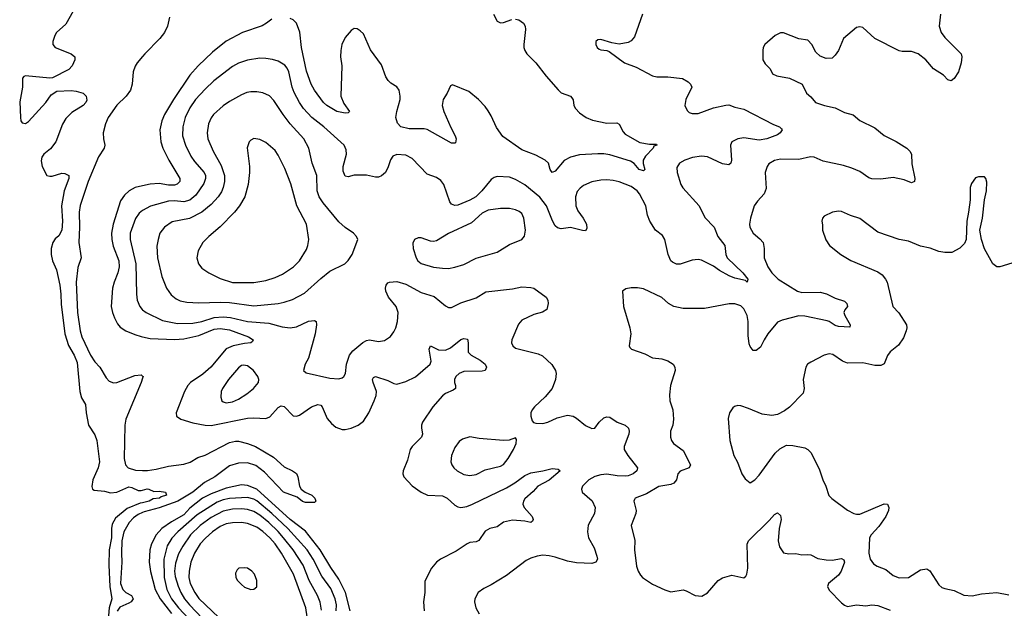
# Model space of a CAD drawing. Header units: inches. Extents: x 2293880 to 2522759, y 823965 to 1006879.
# Tile 74 of 256: x 2329193 to 2335660, y 914507 to 918373. Entities that reach past the tile are written whole.
import ezdxf

# ---------------------------------------------------------------- set-up
doc = ezdxf.new("R2010")
doc.units = ezdxf.units.IN
doc.header["$MEASUREMENT"] = 0
doc.layers.add('C3921', color=7, linetype='Continuous')
doc.layers.add('C3931', color=7, linetype='Continuous')

msp = doc.modelspace()

# ---------------------------------------------------------------- linework, layer by layer
at = {"layer": 'C3921', "color": 5}
for points, elevation in [([(2329544.1, 918430), (2329496, 918344), (2329435.2, 918290), (2329422.7, 918270), (2329410.6, 918230.6), (2329410.7, 918210), (2329426.8, 918190), (2329530.8, 918150), (2329554, 918130), (2329555.5, 918110), (2329538.4, 918070), (2329514.7, 918045.3), (2329407.5, 917992.5), (2329390, 917989.2), (2329230, 918004), (2329220.7, 917999.3), (2329211.3, 917990), (2329210.7, 917930.7), (2329192.8, 917832.8), (2329197.1, 917730), (2329200.5, 917710), (2329210, 917694.8), (2329230, 917690.6), (2329250, 917703.8), (2329365.1, 917830), (2329400.1, 917879.9), (2329436, 917904), (2329530, 917908.2), (2329563.4, 917903.4), (2329610.4, 917890.4), (2329630.4, 917870.4), (2329634.2, 917845.8), (2329627.7, 917830), (2329610.6, 917810), (2329535.3, 917764.7), (2329496, 917724), (2329473.7, 917686.3), (2329429.3, 917570.7), (2329394.9, 917525.1), (2329350.8, 917490), (2329338.8, 917470), (2329334.8, 917445.2), (2329340.5, 917410), (2329370.7, 917350.7), (2329390, 917344.9), (2329405.8, 917345.8), (2329470, 917364.4), (2329490, 917364), (2329515.3, 917350), (2329515.2, 917330), (2329486, 917250), (2329468.4, 917150), (2329473.2, 917050), (2329469.4, 916990.6), (2329450, 916953), (2329426.2, 916933.8), (2329410.2, 916909.9), (2329400.5, 916870), (2329399.1, 916830), (2329408.6, 916790), (2329435, 916730), (2329455.4, 916630), (2329463.2, 916570), (2329464.3, 916504.3), (2329490.1, 916310), (2329513.8, 916233.8), (2329551.4, 916170), (2329570, 916120.5), (2329587, 915930), (2329598.4, 915890), (2329624.7, 915844.7), (2329628.4, 915790), (2329643.8, 915710), (2329686.8, 915646.8), (2329699.1, 915610), (2329717.3, 915470), (2329708.9, 915430), (2329673, 915350), (2329666.6, 915306.6), (2329670.2, 915290.2), (2329682.9, 915282.9), (2329750, 915276.4), (2329790, 915266.3), (2329830, 915270.1), (2329910, 915303.7), (2329930, 915301.4), (2329970, 915280.7), (2329990, 915280.2), (2330000, 915282.9)], 160), ([(2330000, 918132.6), (2329964.4, 918090), (2329951.7, 918068.3), (2329938.7, 918030), (2329931.5, 917950), (2329919.6, 917910), (2329892.6, 917870), (2329830, 917812), (2329774.6, 917730), (2329757.4, 917690), (2329742, 917630), (2329742.7, 917590), (2329752.6, 917550), (2329747.7, 917530), (2329710, 917472.6), (2329641.7, 917310), (2329590, 917151.8), (2329584.2, 917110), (2329585.6, 917010), (2329580.7, 916910), (2329596.3, 916810), (2329574.4, 916745.6), (2329564.6, 916650), (2329573, 916450), (2329589.3, 916329.3), (2329601.4, 916290), (2329657, 916170), (2329686, 916126), (2329719.2, 916090), (2329760.8, 916020.8), (2329779.5, 915999.5), (2329807.9, 915987.9), (2329830, 915989.5), (2329950, 916036.3), (2329990, 916041.1), (2330000, 916032.6)], 180), ([(2330000, 917281.1), (2329950.4, 917270), (2329911.6, 917250), (2329880.2, 917219.8), (2329856, 917184), (2329805.9, 917030), (2329796, 916970), (2329798.1, 916930), (2329806.7, 916886.7), (2329844, 916790), (2329846.8, 916750), (2329837.6, 916710), (2329812.7, 916650), (2329801.8, 916610), (2329794.4, 916490), (2329801.9, 916450), (2329814.9, 916414.9), (2329835, 916375), (2329853.4, 916353.4), (2329890, 916330.2), (2329950, 916305.8), (2329991.4, 916291.4), (2330000, 916289.6)], 220), ([(2329999.9, 917120.2), (2329978.2, 917101.7), (2329952.6, 917067.4), (2329919, 916970), (2329919, 916930), (2329955, 916770), (2329959.3, 916570), (2329964.5, 916530), (2329981.7, 916490), (2329998, 916470), (2330000, 916468.4)], 240), ([(2330000, 916019.2), (2329991.6, 915990), (2329889, 915749), (2329883.9, 915710), (2329879.5, 915490), (2329887, 915450), (2329905.5, 915430), (2329953.2, 915413.2), (2330000, 915412.9)], 180), ([(2330000, 915200.1), (2329983.6, 915196.4), (2329898.5, 915161.6), (2329821.9, 915098.1), (2329799.8, 915060.2), (2329795.3, 915030), (2329795.5, 914970), (2329779.9, 914890), (2329777.7, 914790), (2329785.3, 914650), (2329798, 914570), (2329780.4, 914510), (2329772.7, 914410)], 160), ([(2330000, 915136.8), (2329970, 915122.7), (2329939.8, 915100.2), (2329911.8, 915070), (2329876.6, 915010), (2329864.6, 914950), (2329860.8, 914870), (2329863.6, 914810), (2329854.6, 914670), (2329870, 914629.4), (2329890, 914610.1), (2329927.1, 914590), (2329937.7, 914570), (2329924.3, 914550), (2329910, 914539.9), (2329850, 914514.6), (2329832.8, 914487.2)], 180)]:
    msp.add_lwpolyline(points, dxfattribs=dict(at, elevation=elevation))
at = {"layer": 'C3931', "color": 5}
for points, elevation in [([(2333284.6, 918410), (2333230, 918261.2), (2333210, 918234), (2333190, 918223.6), (2333130, 918213.3), (2333081.7, 918221.7), (2333010, 918244), (2332990, 918242), (2332978, 918230), (2332978, 918210), (2332984.7, 918190), (2332999.8, 918179.8), (2333010, 918174.8), (2333050, 918170.8), (2333064.1, 918164.1), (2333166, 918090), (2333241.8, 918061.8), (2333350, 918004.9), (2333377.1, 917997.1), (2333450, 917997.2), (2333546.6, 917986.6), (2333584.4, 917964.4), (2333598.8, 917950), (2333607.3, 917930), (2333568.5, 917850), (2333560.5, 917810), (2333576.2, 917776.2), (2333590, 917763.1), (2333610, 917756.5), (2333650, 917758.2), (2333750, 917793.4), (2333830, 917813), (2333850, 917813.8), (2333890, 917798), (2333950, 917785.7), (2334144.5, 917684.5), (2334184, 917670), (2334197.3, 917657.3), (2334200.5, 917650), (2334187.2, 917630), (2334170, 917616), (2334099.3, 917590), (2334050, 917582.6), (2333950, 917597.7), (2333910, 917589.8), (2333870.4, 917570), (2333860.9, 917550), (2333867.7, 917450), (2333862.8, 917430), (2333850, 917420.9), (2333810, 917426.9), (2333710, 917472.2), (2333670, 917476.8), (2333611.7, 917468.3), (2333562, 917450), (2333526.4, 917430), (2333510, 917402), (2333510.4, 917369.6), (2333535.5, 917290), (2333549, 917269), (2333656.1, 917150), (2333693.4, 917073.4), (2333754.9, 917010), (2333779.3, 916950), (2333823.7, 916890), (2333830.2, 916830), (2333840.2, 916810), (2333943.6, 916710), (2333974.3, 916670), (2333971.3, 916650), (2333959.2, 916659.2), (2333890, 916674.5), (2333852.6, 916690), (2333790, 916725.6), (2333750, 916754.6), (2333670, 916793.5), (2333650, 916798.3), (2333610, 916794.7), (2333530, 916767.2), (2333507.7, 916767.7), (2333480.2, 916780.2), (2333469.7, 916790), (2333452.1, 916830), (2333429.7, 916930), (2333414.9, 916954.9), (2333370, 916991.8), (2333330.9, 917050), (2333317.4, 917090), (2333305, 917150), (2333264.7, 917230), (2333248.2, 917250), (2333210, 917277.9), (2333130, 917309), (2333090, 917318), (2333050, 917320.8), (2333010, 917319.3), (2332951.1, 917308.9), (2332896.4, 917283.6), (2332873.3, 917266.7), (2332855.2, 917244.8), (2332842.5, 917210), (2332846.7, 917150), (2332858.5, 917118.5), (2332893.8, 917070), (2332914.9, 917030), (2332917.6, 917002.4), (2332910, 916987), (2332890, 916987.8), (2332810, 917008.7), (2332750, 916999.7), (2332725.2, 917005.2), (2332710, 917019.6), (2332692.1, 917052.1), (2332653.9, 917150), (2332610, 917206.8), (2332510, 917289), (2332450, 917324.2), (2332410, 917338.5), (2332330, 917342.4), (2332310, 917336.3), (2332290, 917323), (2332229.3, 917250), (2332189.1, 917210), (2332150, 917187), (2332070, 917156), (2332050, 917152.8), (2332030, 917162.4), (2332018, 917178), (2331977.6, 917290), (2331958, 917318), (2331930, 917337.6), (2331870, 917358.3), (2331770, 917461.6), (2331730, 917482.6), (2331670, 917488), (2331644.1, 917475.9), (2331627.4, 917452.6), (2331613.6, 917406.4), (2331594.6, 917370), (2331570, 917348.3), (2331550, 917339.7), (2331530, 917338.3), (2331470, 917351.9), (2331390, 917352.9), (2331350, 917341.6), (2331330, 917346.6), (2331318.4, 917378.4), (2331317.2, 917410), (2331340.4, 917490), (2331337.8, 917517.8), (2331324.7, 917550), (2331189.8, 917670), (2331111.5, 917731.5), (2331056.3, 917790), (2331029.7, 917830.3), (2330995.7, 917895.7), (2330983, 917930), (2330960.6, 918030), (2330950, 918054), (2330934, 918074), (2330890, 918101.5), (2330852.7, 918112.7), (2330810, 918118.2), (2330770, 918119.8), (2330690, 918107.2), (2330630, 918087), (2330590, 918066.6), (2330468.4, 917971.6), (2330410, 917916.8), (2330348.6, 917850), (2330310, 917793.5), (2330279.8, 917730), (2330263.9, 917670), (2330263.2, 917610), (2330281.1, 917550), (2330317, 917477), (2330341.9, 917441.9), (2330405, 917370), (2330412.5, 917350), (2330413.2, 917330), (2330402.5, 917297.5), (2330350, 917221.5), (2330310, 917187.2), (2330270, 917177.9), (2330210, 917183.6), (2330170, 917181.9), (2330052.5, 917147.5), (2329999.9, 917120.2)], 240), ([(2332304.9, 918410), (2332330, 918363), (2332350, 918353), (2332370, 918354.9), (2332424.9, 918375.1)], 220), ([(2335241.3, 918410), (2335231.4, 918330), (2335245.8, 918290), (2335270, 918255.8), (2335375.8, 918150), (2335380.4, 918130), (2335377.6, 918090), (2335358.4, 918030), (2335330, 917986), (2335310, 917972.7), (2335290, 917978), (2335260.9, 918010), (2335194.7, 918050), (2335144.8, 918110), (2335095.1, 918150), (2335050, 918163.8), (2334990, 918164.4), (2334970, 918169.7), (2334810, 918249.8), (2334730, 918321.1), (2334710, 918326.9), (2334690, 918321.1), (2334604.2, 918250), (2334571.3, 918170), (2334550, 918139.6), (2334530, 918120.5), (2334490, 918118.7), (2334450, 918133.6), (2334421.1, 918161.1), (2334396.3, 918210), (2334370, 918238.4), (2334310, 918247.6), (2334210, 918287), (2334190, 918287), (2334156, 918270), (2334087.3, 918210), (2334076.3, 918190), (2334073, 918170), (2334074, 918110), (2334090, 918083.8), (2334122, 918050), (2334138, 918018), (2334165.5, 918005.5), (2334248.4, 917988.4), (2334331.3, 917950), (2334361, 917890), (2334390, 917867.3), (2334420.7, 917830), (2334478, 917810), (2334550, 917795.3), (2334610, 917764.4), (2334667.4, 917747.4), (2334710, 917710.3), (2334810, 917662), (2334871.9, 917611.9), (2334950, 917572.8), (2335020.5, 917530), (2335039.3, 917510), (2335050.4, 917490), (2335052.4, 917427.6), (2335072.7, 917330), (2335070.4, 917310), (2335050, 917302.4), (2335001.6, 917321.6), (2334930, 917336.8), (2334850, 917325.6), (2334790, 917328.9), (2334770, 917334.8), (2334710, 917375.5), (2334659.1, 917399.1), (2334603.4, 917416.6), (2334470, 917444.2), (2334410, 917470.7), (2334388, 917472), (2334310, 917456), (2334190, 917458), (2334150, 917449.5), (2334113.3, 917426.7), (2334101.3, 917410), (2334090.3, 917370), (2334095.3, 917264.7), (2334081.6, 917230), (2334038, 917182), (2334016.5, 917150), (2333992.2, 917070), (2333986.4, 917030), (2333988.4, 917010), (2334010, 916970.7), (2334054.7, 916934.7), (2334075.3, 916910), (2334083.1, 916870), (2334083.7, 916810), (2334107.2, 916750), (2334133.4, 916710), (2334175.6, 916670), (2334301.3, 916590), (2334330, 916582.2), (2334450, 916584.3), (2334492.2, 916572.2), (2334550, 916543.5), (2334610, 916523.7), (2334626.4, 916510), (2334630.4, 916490), (2334612.1, 916467.9), (2334605.3, 916450), (2334611.8, 916430), (2334648.4, 916370), (2334646, 916354), (2334570, 916357.4), (2334550, 916363.9), (2334510.4, 916390.4), (2334495.4, 916395.4), (2334350, 916426.5), (2334310, 916427.7), (2334200, 916400), (2334170, 916386.6), (2334107.5, 916310), (2334081.6, 916270), (2334058.6, 916221.4), (2334030, 916199.5), (2334010, 916199.5), (2333990, 916226), (2333985.1, 916245.1), (2333978.5, 916298.5), (2333976.5, 916390), (2333970, 916429.2), (2333950, 916473.3), (2333930, 916494.3), (2333890, 916506.6), (2333852.2, 916507.8), (2333690, 916475.4), (2333550, 916476.3), (2333489.2, 916490), (2333455.1, 916510), (2333410, 916547.6), (2333290, 916604.5), (2333250, 916611.8), (2333208.3, 916611.7), (2333174, 916606), (2333151.3, 916590), (2333158, 916490), (2333200.5, 916350), (2333207.7, 916310), (2333196, 916230), (2333200.7, 916220.7), (2333212, 916210), (2333298, 916178), (2333350, 916152.4), (2333410, 916146.4), (2333450, 916132), (2333484, 916110), (2333496.3, 916090), (2333498, 916070), (2333467.7, 915970), (2333460.5, 915910), (2333462.4, 915870), (2333482, 915810), (2333487, 915750), (2333482.4, 915710), (2333468.4, 915670), (2333468.2, 915630), (2333473, 915610), (2333488, 915590), (2333550, 915542.4), (2333599.5, 915450), (2333590.4, 915430), (2333530, 915407.6), (2333516.5, 915390), (2333506.7, 915350), (2333490.1, 915329.9), (2333470, 915319.8), (2333390, 915306.6), (2333310, 915258.5), (2333236.4, 915230), (2333230, 915220.9), (2333226.2, 915210), (2333241.3, 915150), (2333239.3, 915130), (2333208.2, 915050), (2333232.8, 914952.8), (2333231.5, 914890), (2333244, 914784), (2333254.9, 914750), (2333270, 914724), (2333284, 914710), (2333350, 914666), (2333430, 914627.2), (2333470, 914615.3), (2333550, 914628.5), (2333570, 914622.4), (2333630.3, 914590.3), (2333674.3, 914585.7), (2333710, 914608.4), (2333781.3, 914690), (2333810, 914707.6), (2333870, 914723.6), (2333950, 914708), (2333962, 914718), (2333969.7, 914730.4), (2333974.8, 914770), (2333970.8, 914929.2), (2333979.1, 914950), (2334116.4, 915083.6), (2334150, 915123.8), (2334170, 915134), (2334190, 915116), (2334194.9, 915090), (2334181.5, 915030), (2334174.4, 914950), (2334184.4, 914910), (2334210, 914870.7), (2334244.7, 914864.7), (2334290, 914866), (2334330, 914857.6), (2334370, 914860.3), (2334390, 914857), (2334434.4, 914834.4), (2334490, 914825.2), (2334530, 914823.9), (2334590, 914833.4), (2334606.2, 914826.2), (2334611.3, 914810), (2334589.1, 914750), (2334570, 914723.5), (2334504.2, 914670), (2334498, 914650), (2334510, 914627), (2334590, 914542.4), (2334610, 914526.7), (2334630, 914519.5), (2334690, 914530.4), (2334750, 914523.1), (2334790, 914530.3), (2334830, 914526), (2334910, 914495.3)], 260), ([(2330177.1, 918390), (2330163.6, 918330), (2330143.9, 918290), (2330113.7, 918250), (2330014.6, 918150), (2330000, 918132.6)], 180), ([(2330850, 918377.6), (2330814.9, 918350), (2330786, 918334), (2330656.4, 918290), (2330550, 918231.7), (2330459.5, 918160.5), (2330364.5, 918070), (2330309.4, 918010), (2330202.3, 917850), (2330143.7, 917750), (2330127.3, 917710), (2330113.4, 917650), (2330119.7, 917570), (2330132, 917530), (2330171.8, 917450), (2330244.4, 917330), (2330244.9, 917310), (2330227, 917293), (2330210, 917287), (2330170, 917287.3), (2330110, 917297.3), (2330050, 917292.3), (2330000, 917281.1)], 220), ([(2332450, 918375.8), (2332471.8, 918371.8), (2332503, 918350), (2332512.7, 918330), (2332514.4, 918310), (2332504.2, 918210), (2332504.6, 918190), (2332511.5, 918170), (2332524.4, 918150), (2332582.8, 918090), (2332650, 918002.6), (2332730, 917911.6), (2332750, 917892.9), (2332810, 917870.3), (2332820.3, 917860.3), (2332827.4, 917847.4), (2332833.6, 917810), (2332844.4, 917790), (2332870, 917762), (2332914.4, 917730), (2332954.1, 917714.1), (2333050, 917692.8), (2333115.9, 917695.9), (2333130, 917687.7), (2333156.6, 917636.6), (2333170, 917620.9), (2333266.1, 917566.1), (2333330, 917556), (2333376, 917556), (2333378, 917550), (2333358, 917542), (2333353, 917530), (2333303, 917477), (2333288.2, 917450), (2333288.2, 917428.2), (2333299.1, 917390), (2333290, 917380.9), (2333260.9, 917390), (2333229.8, 917429.7), (2333204.9, 917444.9), (2333070, 917485.8), (2333030, 917492.5), (2332990, 917493.1), (2332870, 917485.6), (2332810, 917470.9), (2332770, 917448.4), (2332710, 917379.3), (2332690, 917369), (2332678, 917390), (2332666.6, 917430), (2332643.7, 917450), (2332584, 917484), (2332490, 917517.6), (2332366.1, 917606.1), (2332324.2, 917664.2), (2332290, 917741.3), (2332270, 917774.7), (2332250, 917804.2), (2332207.3, 917850), (2332142, 917902), (2332035.3, 917944.7), (2332022, 917938), (2332000.3, 917890), (2331974, 917850), (2331968.2, 917810), (2331978, 917770), (2332024.2, 917664.2), (2332053.4, 917610), (2332060.4, 917590), (2332055.2, 917564.8), (2332050, 917561.2), (2332030, 917562), (2331870, 917651.1), (2331850, 917656), (2331750, 917655.8), (2331697, 917670), (2331673.8, 917693.8), (2331663.5, 917730), (2331668.9, 917770), (2331690.8, 917850), (2331691.9, 917871.9), (2331684.7, 917910), (2331670, 917931.8), (2331630, 917955.6), (2331613.1, 917973.1), (2331598.4, 917998.4), (2331570, 918076.2), (2331496.4, 918176.4), (2331450, 918279.5), (2331430, 918300.7), (2331410, 918313.6), (2331390, 918315.6), (2331370, 918302.9), (2331330, 918256.3), (2331309.2, 918210), (2331301.3, 918170), (2331299.7, 918130), (2331308.5, 918070), (2331302.7, 917870), (2331322.9, 917822.9), (2331358, 917770), (2331350, 917760.9), (2331330, 917758.9), (2331276.2, 917770), (2331211, 917810), (2331188.9, 917830), (2331130, 917911.1), (2331107.6, 917950), (2331076.1, 918036.1), (2331043.2, 918190), (2331032.4, 918292.4), (2331010, 918351.1), (2330990, 918373.3), (2330970, 918382)], 220), ([(2335710, 916773.2), (2335630, 916749.4), (2335610, 916749.2), (2335585.2, 916770), (2335530, 916868.7), (2335509.7, 916929.7), (2335499.7, 916990), (2335515.8, 917070), (2335529.6, 917190), (2335542.9, 917250), (2335545.2, 917305.2), (2335539, 917330), (2335530, 917342), (2335490, 917342), (2335470, 917334), (2335443.4, 917296.6), (2335436.3, 917270), (2335434.9, 917190), (2335425.7, 917110), (2335414.4, 917050), (2335410.5, 916929.5), (2335397.5, 916902.5), (2335368, 916872), (2335315.6, 916844.4), (2335270, 916843), (2335230, 916849.7), (2335172.2, 916872.2), (2335110, 916885.7), (2335030, 916918.4), (2334969.6, 916929.6), (2334830, 916978), (2334710, 917066.6), (2334650, 917086.6), (2334590, 917114.5), (2334570, 917116.2), (2334532, 917110), (2334476.8, 917083.2), (2334466, 917070), (2334461, 917050), (2334466.4, 917026.4), (2334466.8, 916990), (2334488.1, 916928.1), (2334511, 916890), (2334586, 916830), (2334652.5, 916792.5), (2334830, 916718), (2334857.3, 916697.3), (2334880.4, 916670), (2334890.4, 916650), (2334928.5, 916490), (2334966.8, 916446.8), (2335016.5, 916370), (2335018.9, 916350), (2335015.2, 916330), (2334997.3, 916282.7), (2334964.8, 916235.2), (2334909.2, 916190.8), (2334893.5, 916166.5), (2334870, 916113.3), (2334850, 916100.8), (2334810, 916101.5), (2334730, 916118.7), (2334630, 916118), (2334597.2, 916130), (2334533.9, 916173.9), (2334510, 916177.6), (2334476, 916170), (2334390, 916124.5), (2334367.7, 916110), (2334356.3, 916090), (2334339.3, 916010), (2334345.5, 915950), (2334339, 915921), (2334250, 915829), (2334215.9, 915804.1), (2334170, 915779), (2334133.6, 915773.6), (2334070, 915782.7), (2333980.1, 915820.1), (2333930, 915836), (2333910, 915839.3), (2333887.9, 915832.1), (2333876.3, 915823.7), (2333854, 915790), (2333846.9, 915753.1), (2333857.6, 915610), (2333884.4, 915510), (2333907.4, 915467.4), (2333936.3, 915390), (2333956.8, 915356.8), (2333990, 915331.3), (2334022, 915350), (2334050, 915380.7), (2334155.1, 915525), (2334185.3, 915554.7), (2334230, 915577.6), (2334270, 915576.5), (2334350, 915560.3), (2334370, 915550.4), (2334390, 915530.4), (2334443.4, 915423.4), (2334467, 915350), (2334487, 915310), (2334507.9, 915247.9), (2334527.7, 915227.7), (2334630, 915152), (2334670.8, 915130), (2334690, 915125), (2334710, 915126.3), (2334870, 915192.1), (2334892.7, 915190), (2334901.7, 915170), (2334899.1, 915150), (2334882.2, 915110), (2334835.8, 915044.2), (2334785.2, 914990), (2334774.2, 914970), (2334769.3, 914869.3), (2334779.6, 914830), (2334799.7, 914799.7), (2334823.9, 914783.9), (2334880.8, 914760.8), (2334930, 914722.6), (2334970, 914707.6), (2335030, 914709), (2335110, 914759.6), (2335150, 914766), (2335170, 914753.7), (2335230, 914662), (2335250, 914644.2), (2335270, 914636), (2335330, 914624.2), (2335393.4, 914593.4), (2335449.1, 914589.1), (2335510, 914602.4), (2335610, 914611.4), (2335690, 914595.3)], 280), ([(2330000, 916468.4), (2330023.7, 916450), (2330130, 916397.4), (2330230, 916377), (2330330, 916379.8), (2330390, 916391), (2330470, 916416.9), (2330530, 916420.7), (2330576.4, 916416.4), (2330689.9, 916390.1), (2330830, 916380.1), (2330916.7, 916356.7), (2330970, 916348.6), (2331010, 916356.1), (2331090, 916393.7), (2331130, 916398.4), (2331140.5, 916390), (2331142.6, 916370), (2331132.7, 916310), (2331089, 916151), (2331068.2, 916110), (2331056, 916070), (2331074, 916054), (2331230, 916018.3), (2331290, 916014), (2331310, 916020.5), (2331320.9, 916030), (2331333, 916050), (2331339.3, 916110), (2331358.2, 916170), (2331381.2, 916198.8), (2331447.1, 916252.9), (2331470, 916265.4), (2331490, 916270.2), (2331550, 916259.5), (2331590, 916266), (2331628.1, 916291.9), (2331650, 916322.8), (2331662.9, 916350), (2331673.6, 916390), (2331679.1, 916450), (2331666, 916490), (2331615.6, 916550), (2331598, 916590), (2331595.4, 916610), (2331599.7, 916630), (2331610, 916643.8), (2331621.2, 916650), (2331670, 916654), (2331730, 916637), (2331830, 916580.6), (2331915.1, 916555.1), (2331990, 916493.1), (2332010, 916483.7), (2332030, 916482), (2332090, 916513.7), (2332190, 916546), (2332253.8, 916586.2), (2332430, 916605), (2332490, 916619.1), (2332550, 916614.7), (2332570, 916608.9), (2332650.2, 916550.2), (2332661.6, 916530), (2332663, 916510), (2332654.8, 916470), (2332627.1, 916452.9), (2332570, 916436.4), (2332490, 916399.7), (2332470, 916374), (2332424.4, 916270), (2332424, 916250), (2332431.3, 916231.3), (2332450, 916216.5), (2332598.7, 916178.7), (2332626.1, 916166.1), (2332688.7, 916108.7), (2332712.3, 916070), (2332716.9, 916050), (2332712.8, 916010), (2332690, 915951.6), (2332644.3, 915895.7), (2332573.4, 915830), (2332558, 915810), (2332550.6, 915790), (2332550.6, 915770), (2332558.8, 915738.8), (2332567.1, 915727.1), (2332582.5, 915722.5), (2332630, 915721.3), (2332661.2, 915730), (2332722.2, 915757.8), (2332790, 915775.6), (2332828, 915768), (2332850, 915756.5), (2332910, 915708.5), (2332951.6, 915688.4), (2332970, 915690.6), (2332999.6, 915730), (2333030, 915758.4), (2333050, 915764.4), (2333070, 915762.4), (2333117.1, 915730), (2333170, 915709), (2333191.5, 915690), (2333196.9, 915670), (2333194, 915650), (2333163.5, 915570), (2333163.2, 915550), (2333186.2, 915510), (2333250.4, 915430), (2333246.7, 915410), (2333222.4, 915390), (2333190, 915377.6), (2333170, 915374), (2333116.3, 915376.3), (2333050, 915387.2), (2333010, 915383.1), (2332970, 915371.8), (2332930.4, 915350), (2332890.4, 915310), (2332883.8, 915290), (2332887.7, 915270), (2332952.7, 915212.7), (2332973.7, 915170), (2332967.4, 915130), (2332927.6, 915052.4), (2332921.3, 915010), (2332927.9, 914970), (2332965.1, 914905.1), (2332984, 914850), (2332987, 914830), (2332978, 914810), (2332950, 914801), (2332850, 914805.5), (2332790, 914815.9), (2332710, 914843.5), (2332670, 914851.6), (2332630, 914855), (2332591.5, 914848.4), (2332550, 914836.3), (2332518.7, 914821.3), (2332390, 914721.3), (2332290, 914660.5), (2332242.2, 914637.8), (2332204.9, 914610), (2332183, 914570), (2332180.5, 914550), (2332188, 914510), (2332210.4, 914470)], 240), ([(2330000, 916289.6), (2330050, 916278.9), (2330210, 916273.4), (2330270, 916277.6), (2330370, 916298.8), (2330470, 916340.3), (2330510, 916345.9), (2330570, 916335.2), (2330694.9, 916290), (2330725.5, 916270), (2330721.4, 916258.6), (2330711.3, 916250), (2330670, 916246.5), (2330594.9, 916230), (2330550, 916210.5), (2330448.7, 916091.3), (2330394.8, 916045.2), (2330314.7, 915990), (2330298.2, 915970), (2330276.2, 915930), (2330220.3, 915790), (2330222.4, 915770), (2330250.8, 915750), (2330330, 915725.5), (2330410.8, 915710), (2330450, 915707.5), (2330690, 915755.7), (2330730, 915758), (2330810, 915753.4), (2330834.9, 915765.1), (2330890, 915826.5), (2330910, 915836.8), (2330930, 915831.8), (2330990, 915770.2), (2331010, 915768.2), (2331030, 915775.8), (2331109.9, 915830.1), (2331150, 915844.8), (2331170, 915840.2), (2331180.2, 915830), (2331212.9, 915752.9), (2331240.9, 915720.9), (2331270, 915696.9), (2331310, 915681.8), (2331330, 915680.7), (2331370, 915689.1), (2331415.6, 915710), (2331450, 915736.5), (2331485.1, 915790), (2331521.4, 915870), (2331534.6, 915905.4), (2331536, 915930), (2331515, 915990), (2331511.2, 916010), (2331516.9, 916023.1), (2331530, 916028.8), (2331610, 916004.2), (2331650, 915984.5), (2331670, 915980.2), (2331730, 915997.2), (2331792.4, 916027.6), (2331889.7, 916110), (2331896.4, 916130), (2331883.1, 916210), (2331890, 916230.5), (2331943.9, 916203.9), (2331990, 916201.7), (2332022.4, 916217.6), (2332090, 916272.6), (2332110, 916279.5), (2332133.7, 916273.7), (2332138.9, 916250), (2332138.7, 916190), (2332157.1, 916170), (2332217.7, 916137.7), (2332250.4, 916110), (2332258, 916090), (2332250.7, 916070), (2332230, 916064.4), (2332110, 916061.4), (2332080.3, 916050), (2332057.2, 916030), (2332047.8, 916010), (2332048.6, 915990), (2332055.8, 915970), (2332054.9, 915950), (2332040.4, 915939.6), (2331990, 915918.7), (2331970, 915902.9), (2331906.9, 915830), (2331838, 915730), (2331831.2, 915710), (2331831.3, 915691.3), (2331839.1, 915650), (2331831.3, 915630), (2331771.4, 915570), (2331757.3, 915550), (2331739.5, 915480.5), (2331712, 915410), (2331710.4, 915390), (2331716.4, 915370), (2331770, 915310.4), (2331829.3, 915269.3), (2331871.3, 915250), (2331970, 915245.8), (2332000.3, 915230), (2332050, 915184.6), (2332070, 915172.8), (2332090, 915168), (2332130, 915175), (2332166.3, 915190), (2332390, 915298.3), (2332445, 915330), (2332510, 915378.4), (2332550, 915397.8), (2332629.8, 915410.2), (2332690, 915425.7), (2332730, 915420.4), (2332743, 915410), (2332670, 915349.1), (2332595.6, 915310), (2332566.1, 915273.9), (2332510, 915225.1), (2332501.5, 915210), (2332498.3, 915190), (2332506.3, 915170), (2332558.3, 915110), (2332564.9, 915090), (2332561.1, 915078.9), (2332551, 915070), (2332510, 915078.8), (2332430, 915086.3), (2332370, 915073.3), (2332330, 915042), (2332280.7, 915030), (2332250, 915014.2), (2332208.5, 914951.5), (2332190, 914943.8), (2332150, 914938.4), (2332132.4, 914930), (2332058.6, 914881.4), (2331957.3, 914830), (2331930.2, 914810), (2331896.9, 914770), (2331854.1, 914685.9), (2331853.8, 914610), (2331844.9, 914550), (2331850, 914491)], 220), ([(2330000, 916032.6), (2330003.1, 916030), (2330000, 916019.2)], 180), ([(2330000, 915412.9), (2330032.7, 915412.7), (2330090, 915420.8), (2330170, 915439.8), (2330270, 915454.1), (2330312.5, 915467.5), (2330362.5, 915497.5), (2330410, 915511.8), (2330570, 915595.2), (2330610, 915604.8), (2330630, 915604), (2330689.1, 915590), (2330742, 915570), (2330859.4, 915499.4), (2330930, 915435.3), (2330984, 915410), (2331010, 915392.2), (2331020.4, 915370), (2331030.6, 915310), (2331042, 915290), (2331068.8, 915268.8), (2331110.6, 915250), (2331132.4, 915230), (2331137.3, 915210), (2331130, 915202.7), (2331070, 915201.6), (2331050, 915208.2), (2331015.9, 915235.9), (2330926.6, 915270), (2330800.2, 915400.2), (2330744.4, 915444.4), (2330690, 915462.4), (2330630, 915460.8), (2330570, 915442.5), (2330475.3, 915370), (2330406.3, 915333.7), (2330330.9, 915270), (2330232, 915210), (2330110, 915167.6), (2330010, 915141.5), (2330000, 915136.8)], 180), ([(2331363.7, 914490), (2331333.4, 914610), (2331290, 914698), (2331235.6, 914775.6), (2331167.1, 914890), (2331070, 915013.7), (2330970, 915090.3), (2330750, 915288.9), (2330690, 915314.5), (2330650, 915317.8), (2330550, 915295.8), (2330450, 915259.1), (2330392.6, 915230), (2330310, 915163.7), (2330270, 915121.1), (2330190, 915075.7), (2330126.8, 915030), (2330090.1, 914990), (2330058.9, 914930), (2330048.5, 914890), (2330043.9, 914810), (2330051.9, 914748.1), (2330083.2, 914630), (2330116.4, 914570), (2330190, 914472)], 220), ([(2330000, 915282.9), (2330030, 915291.2), (2330042, 915290), (2330074.6, 915274.6), (2330110, 915276), (2330150.2, 915270.2), (2330156.3, 915250), (2330121.3, 915238.7), (2330110.4, 915230), (2330070, 915225.2), (2330042.8, 915210), (2330000, 915200.1)], 160), ([(2331272.2, 914490), (2331272.8, 914530), (2331265.9, 914570), (2331237.2, 914637.2), (2331178.4, 914718.4), (2331120.3, 914830), (2331080.8, 914890), (2330953.2, 915030), (2330850, 915129.9), (2330750, 915211.9), (2330730, 915223.3), (2330690, 915234.2), (2330570, 915228.9), (2330530, 915219.9), (2330490, 915203.9), (2330358.3, 915121.7), (2330232.3, 915010), (2330192, 914968), (2330162.1, 914917.9), (2330139.5, 914830), (2330141, 914710), (2330159.1, 914630), (2330190.5, 914570), (2330235, 914510), (2330470, 914259.5)], 240), ([(2331175.4, 914495.4), (2331166.2, 914546.2), (2331148.9, 914590), (2331093.2, 914690), (2331055, 914790), (2330988.6, 914890), (2330925.8, 914970), (2330890, 915012.1), (2330829.4, 915070), (2330770, 915117.8), (2330730, 915141.8), (2330690, 915156.6), (2330650, 915161.2), (2330590, 915157), (2330530, 915144), (2330450, 915103.2), (2330377.8, 915050), (2330314.7, 914990), (2330264.3, 914915.7), (2330236.3, 914863.7), (2330215.9, 914804.1), (2330210.5, 914750), (2330215, 914715), (2330232.8, 914652.8), (2330251.4, 914610), (2330275, 914570), (2330307.3, 914530), (2330523.6, 914303.6)], 260), ([(2331080.2, 914450), (2331072.5, 914510), (2330991.2, 914731.2), (2330912.6, 914870), (2330870, 914929.9), (2330835, 914970), (2330790, 915012.3), (2330750, 915040.4), (2330690, 915064.1), (2330649.6, 915070.4), (2330590, 915068.9), (2330550, 915060.9), (2330510, 915044.3), (2330459.4, 915010), (2330412.5, 914967.5), (2330379.2, 914930), (2330340.7, 914870), (2330317.7, 914810), (2330306.2, 914750), (2330303.4, 914710), (2330311.7, 914670), (2330342.4, 914610), (2330370, 914570.8), (2330544.4, 914404.4)], 280)]:
    msp.add_lwpolyline(points, dxfattribs=dict(at, elevation=elevation))
for points, elevation in [([(2330750, 917899.2), (2330710, 917898.5), (2330685.5, 917894.5), (2330650, 917880.4), (2330570, 917835.6), (2330530, 917807.2), (2330464.7, 917750), (2330450, 917729.6), (2330433.2, 917690), (2330424.2, 917630), (2330428, 917590), (2330462.6, 917510), (2330516.5, 917416.5), (2330538.3, 917350), (2330539, 917310), (2330530.1, 917270), (2330518.3, 917241.7), (2330496.8, 917210), (2330450, 917158.8), (2330390.1, 917109.9), (2330308, 917067.9), (2330194, 917046), (2330143.1, 917010), (2330114.3, 916970), (2330101.3, 916930), (2330094.5, 916885.5), (2330098.8, 916810), (2330127, 916687), (2330156.9, 916610), (2330187.1, 916567.1), (2330220.3, 916540.3), (2330246.6, 916526.6), (2330290, 916518.2), (2330370, 916513.4), (2330510, 916517.9), (2330570, 916515.4), (2330730, 916494.3), (2330890, 916509.4), (2330930, 916516.9), (2330984.6, 916535.4), (2331063.2, 916576.8), (2331170, 916674), (2331230, 916720.4), (2331329.5, 916770.5), (2331349.5, 916790.5), (2331376, 916830), (2331413.2, 916930), (2331405.2, 916950), (2331385.2, 916970), (2331330, 917009.3), (2331290, 917044.5), (2331186.2, 917170), (2331160.7, 917210), (2331147.6, 917250), (2331143.8, 917350), (2331114, 917430), (2331090.9, 917530), (2331058.7, 917590), (2330968.8, 917688.8), (2330922.5, 917750), (2330862.9, 917842.9), (2330834.3, 917874.3), (2330790, 917893.5)], 260), ([(2330730, 917592.7), (2330710, 917581.2), (2330700.7, 917570), (2330687.3, 917532.7), (2330702, 917410), (2330701.3, 917370), (2330694.2, 917290), (2330671.2, 917210), (2330636.5, 917150), (2330604.7, 917110), (2330510, 917013.3), (2330435.3, 916950), (2330396.5, 916910), (2330365.3, 916854.7), (2330356, 916810), (2330367, 916770), (2330390, 916740.4), (2330435.5, 916710), (2330510, 916672.8), (2330590, 916647.7), (2330730, 916647.6), (2330810, 916660.2), (2330870, 916679.2), (2330918, 916702), (2330991.3, 916750), (2331030.5, 916789.5), (2331076.5, 916863.5), (2331086.4, 916890), (2331091.6, 916930), (2331077.6, 917030), (2331012.5, 917150), (2330974.5, 917294.5), (2330935.2, 917395.2), (2330890, 917484.5), (2330870, 917513.3), (2330810, 917567.6), (2330770, 917587.3)], 280), ([(2332350, 917133.6), (2332270, 917121.4), (2332230, 917102), (2332161, 917039), (2332010, 916969.8), (2331930, 916921), (2331910, 916916.9), (2331890, 916918.9), (2331830, 916940.7), (2331810, 916940.9), (2331786.8, 916930), (2331774, 916906), (2331776.3, 916870), (2331797.1, 916810), (2331808.2, 916790), (2331830, 916772.4), (2331910, 916747.9), (2331970, 916740.7), (2332010, 916739.2), (2332050, 916746.9), (2332110, 916765.5), (2332190, 916807.9), (2332330, 916846.5), (2332410, 916897.4), (2332491.1, 916928.9), (2332508.4, 916951.6), (2332515.6, 916990), (2332504.2, 917070), (2332490, 917099.7), (2332473.6, 917113.6), (2332450, 917124.2), (2332410, 917132.9)], 260), ([(2330663.8, 916103.8), (2330650, 916100.9), (2330630, 916087.2), (2330564, 916010), (2330524.9, 915950), (2330516.9, 915930), (2330513.7, 915893.7), (2330521.6, 915870), (2330530, 915862.4), (2330550, 915857.4), (2330590, 915863.2), (2330630, 915880.2), (2330684.9, 915915), (2330729.6, 915950), (2330760.7, 915990), (2330762.9, 916010), (2330757.6, 916030), (2330728, 916070), (2330690, 916099.7)], 240), ([(2332150, 915632.6), (2332101.6, 915618.4), (2332078.5, 915601.5), (2332050, 915563.7), (2332029, 915511), (2332025.7, 915470), (2332032.2, 915450), (2332044.9, 915430), (2332066.7, 915410), (2332110, 915386), (2332150, 915378.7), (2332190, 915386), (2332250, 915415.6), (2332350, 915441.5), (2332370, 915450.4), (2332401.6, 915490), (2332437, 915550), (2332454, 915590), (2332455.3, 915615.3), (2332450, 915626), (2332408, 915612), (2332370.5, 915609.5), (2332210, 915622.8)], 240), ([(2330670, 914772.6), (2330631.3, 914770), (2330620.2, 914759.7), (2330610, 914738), (2330612.2, 914710), (2330623.1, 914690), (2330650, 914662.4), (2330670, 914646.7), (2330710, 914630.6), (2330730, 914633.4), (2330750, 914646.8), (2330751.1, 914690), (2330734.3, 914730), (2330718.4, 914750), (2330690, 914769.6)], 320)]:
    msp.add_lwpolyline(points, close=True, dxfattribs=dict(at, elevation=elevation))

doc.saveas('drawing.dxf')
